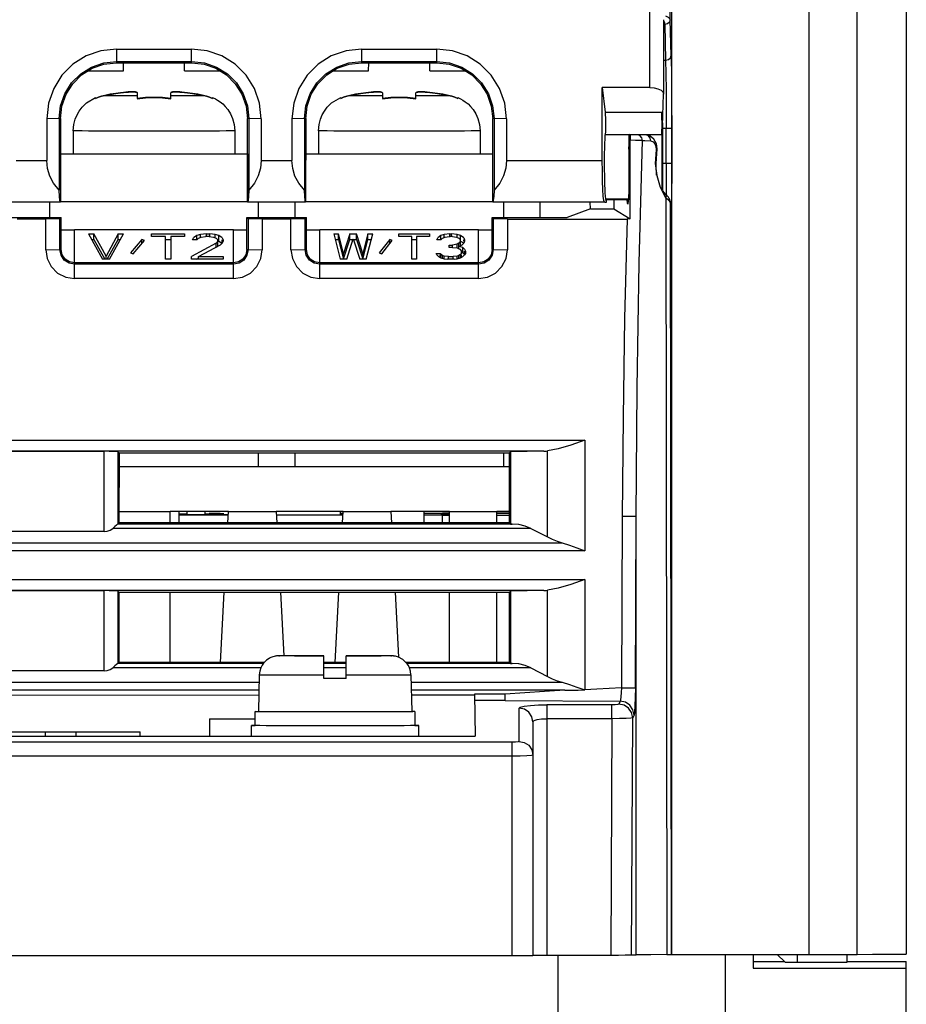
# Model space of a CAD drawing. Extents: x 0 to 420, y 0 to 297.
# Tile 4 of 30: x 210 to 226, y 34 to 52. Entities that reach past the tile are written whole.
import ezdxf

# ---------------------------------------------------------------- set-up
doc = ezdxf.new("R2010")
doc.units = 0
doc.header["$LTSCALE"] = 23.1
doc.layers.get('0').update_dxf_attribs({"linetype": 'CONTINUOUS'})

msp = doc.modelspace()

# ---------------------------------------------------------------- linework, layer by layer
at = {"color": 7, "linetype": 'CONTINUOUS'}
for p, q in [((225.332, 35.038), (225.332, 59.288)), ((226.216, 59.29), (226.216, 35.04)), ((222.01, 35.033), (222.01, 55.878)), ((224.466, 55.883), (224.466, 35.038)), ((221.979, 51.799), (221.974, 55.596)), ((221.611, 50.588), (221.611, 51.978)), ((221.857, 51.775), (221.875, 51.748)), ((221.861, 51.804), (221.861, 50.472)), ((221.995, 51.16), (221.979, 51.799)), ((221.875, 51.748), (221.881, 51.717)), ((221.881, 51.717), (221.897, 51.078)), ((212.041, 51.278), (213.391, 51.278)), ((212.041, 51.278), (212.041, 51.032)), ((213.391, 51.032), (213.391, 51.278)), ((216.441, 51.278), (217.791, 51.278)), ((216.441, 51.278), (216.441, 51.032)), ((217.791, 51.032), (217.791, 51.278)), ((212.041, 51.056), (213.391, 51.056)), ((216.441, 51.056), (217.791, 51.056)), ((221.861, 51.078), (221.897, 51.078)), ((211.536, 50.889), (212.167, 50.889)), ((212.041, 51.032), (213.391, 51.032)), ((212.167, 50.889), (212.169, 51.032)), ((213.266, 50.889), (213.264, 51.032)), ((213.266, 50.889), (213.897, 50.889)), ((215.936, 50.889), (216.567, 50.889)), ((216.441, 51.032), (217.791, 51.032)), ((216.567, 50.889), (216.569, 51.032)), ((217.666, 50.889), (217.664, 51.032)), ((217.666, 50.889), (218.297, 50.889)), ((221.611, 50.588), (220.76, 50.588)), ((220.76, 49.28), (220.76, 50.588)), ((220.76, 50.588), (220.81, 50.146)), ((211.504, 50.311), (211.666, 50.409)), ((211.719, 50.413), (211.666, 50.39)), ((211.666, 50.409), (211.666, 50.389)), ((212.116, 50.492), (212.116, 50.493)), ((212.416, 50.491), (212.416, 50.388)), ((213.016, 50.387), (213.016, 50.491)), ((213.766, 50.389), (213.766, 50.409)), ((215.904, 50.311), (216.066, 50.409)), ((216.119, 50.413), (216.066, 50.39)), ((216.066, 50.409), (216.066, 50.389)), ((216.516, 50.492), (216.516, 50.493)), ((216.816, 50.491), (216.816, 50.388)), ((217.416, 50.387), (217.416, 50.491)), ((218.166, 50.389), (218.166, 50.409)), ((221.839, 49.892), (221.861, 50.47)), ((221.86, 50.472), (221.861, 50.47)), ((211.014, 50.029), (210.791, 50.028)), ((210.791, 50.028), (210.791, 49.28)), ((211.039, 50.03), (211.014, 50.029)), ((211.014, 50.029), (211.014, 48.747)), ((211.039, 50.03), (211.037, 48.531)), ((214.419, 50.029), (214.394, 50.03)), ((214.395, 48.531), (214.394, 50.03)), ((214.641, 50.028), (214.419, 50.029)), ((214.419, 50.029), (214.419, 48.747)), ((214.641, 50.028), (214.641, 49.28)), ((215.414, 50.029), (215.191, 50.028)), ((215.191, 50.028), (215.191, 49.28)), ((215.439, 50.03), (215.414, 50.029)), ((215.414, 50.029), (215.414, 48.747)), ((215.439, 50.03), (215.437, 48.531)), ((218.819, 50.029), (218.794, 50.03)), ((218.795, 48.531), (218.794, 50.03)), ((219.041, 50.028), (218.819, 50.029)), ((218.819, 50.029), (218.819, 48.747)), ((219.041, 50.028), (219.041, 49.28)), ((220.81, 50.146), (221.829, 50.146)), ((221.829, 50.146), (221.839, 49.892)), ((211.266, 49.809), (211.266, 49.393)), ((214.166, 49.809), (214.166, 49.393)), ((215.666, 49.809), (215.666, 49.393)), ((218.566, 49.809), (218.566, 49.393)), ((221.832, 49.88), (221.832, 49.96)), ((221.839, 49.892), (221.839, 48.743)), ((221.958, 49.852), (221.839, 49.852)), ((221.909, 49.233), (221.909, 49.852)), ((222.007, 49.852), (222.007, 49.233)), ((221.248, 49.738), (220.814, 49.738)), ((221.547, 49.737), (221.248, 49.742)), ((221.248, 49.742), (221.26, 49.741)), ((221.548, 49.737), (221.359, 49.739)), ((221.83, 49.738), (221.456, 49.738)), ((221.621, 49.717), (221.548, 49.737)), ((221.687, 49.66), (221.621, 49.717)), ((221.239, 49.48), (221.239, 49.23)), ((221.727, 49.474), (221.716, 49.307)), ((221.739, 49.401), (221.744, 49.474)), ((221.744, 49.474), (221.745, 49.489)), ((210.241, 49.28), (210.791, 49.28)), ((211.041, 49.396), (211.266, 49.396)), ((211.041, 48.54), (211.041, 49.396)), ((214.391, 49.39), (211.041, 49.39)), ((214.166, 49.396), (214.391, 49.396)), ((214.391, 49.396), (214.391, 48.54)), ((214.641, 49.28), (215.191, 49.28)), ((215.441, 49.396), (215.666, 49.396)), ((215.441, 48.54), (215.441, 49.396)), ((218.791, 49.39), (215.441, 49.39)), ((218.566, 49.396), (218.791, 49.396)), ((218.791, 49.396), (218.791, 48.54)), ((219.041, 49.28), (220.76, 49.28)), ((221.716, 49.307), (221.711, 49.224)), ((221.727, 49.223), (221.739, 49.401)), ((221.711, 49.224), (221.727, 49.223)), ((221.711, 49.224), (221.742, 49.01)), ((221.839, 49.233), (221.957, 49.233)), ((221.742, 49.01), (221.802, 48.801)), ((221.802, 48.801), (221.901, 48.6)), ((221.907, 48.781), (221.904, 48.668)), ((220.829, 48.558), (220.824, 48.592)), ((221.227, 48.586), (220.839, 48.586)), ((220.839, 48.531), (220.839, 48.586)), ((220.839, 48.581), (221.227, 48.581)), ((220.966, 48.581), (220.966, 48.412)), ((221.895, 48.677), (221.844, 48.734)), ((221.911, 48.662), (221.895, 48.677)), ((221.9, 48.671), (221.895, 48.677)), ((221.901, 48.6), (221.919, 35.033)), ((222.005, 48.745), (222.001, 48.558)), ((210.352, 48.531), (209.995, 48.531)), ((211.036, 48.532), (209.996, 48.532)), ((210.352, 48.531), (210.352, 48.53)), ((210.671, 48.53), (210.352, 48.53)), ((211.037, 48.531), (210.671, 48.531)), ((210.671, 48.531), (210.671, 48.53)), ((210.841, 48.531), (210.841, 48.258)), ((211.037, 48.531), (211.036, 48.532)), ((214.395, 48.539), (211.037, 48.539)), ((214.395, 48.531), (214.396, 48.532)), ((214.752, 48.531), (214.395, 48.531)), ((215.436, 48.532), (214.396, 48.532)), ((214.591, 48.258), (214.591, 48.531)), ((214.752, 48.531), (214.752, 48.53)), ((215.071, 48.53), (214.752, 48.53)), ((215.437, 48.531), (215.071, 48.531)), ((215.071, 48.531), (215.071, 48.53)), ((215.241, 48.531), (215.241, 48.258)), ((215.437, 48.531), (215.436, 48.532)), ((218.795, 48.539), (215.437, 48.539)), ((218.795, 48.531), (218.796, 48.532)), ((220.08, 48.531), (218.795, 48.531)), ((220.799, 48.532), (218.796, 48.532)), ((218.991, 48.258), (218.991, 48.531)), ((219.641, 48.531), (219.641, 48.258)), ((220.08, 48.531), (220.08, 48.53)), ((220.805, 48.53), (220.08, 48.53)), ((220.547, 48.412), (220.133, 48.258)), ((220.547, 48.412), (220.545, 48.53)), ((220.547, 48.412), (220.966, 48.412)), ((220.805, 48.53), (220.799, 48.532)), ((220.805, 48.53), (220.839, 48.531)), ((220.839, 48.531), (220.839, 48.531)), ((220.966, 48.412), (221.263, 48.229)), ((221.985, 48.488), (221.984, 48.519)), ((221.985, 48.515), (221.985, 48.518)), ((221.989, 48.412), (221.985, 48.515)), ((222.005, 35.033), (221.985, 48.515)), ((221.989, 48.409), (221.989, 48.414)), ((221.993, 48.384), (221.989, 48.412)), ((221.99, 48.404), (221.989, 48.409)), ((209.983, 48.258), (211.05, 48.258)), ((210.774, 48.228), (210.259, 48.228)), ((211.028, 48.233), (210.774, 48.228)), ((210.774, 47.678), (210.774, 48.228)), ((211.05, 48.258), (211.028, 48.233)), ((211.028, 47.679), (211.028, 48.233)), ((211.05, 47.681), (211.05, 48.258)), ((214.383, 48.258), (215.45, 48.258)), ((214.383, 48.258), (214.404, 48.233)), ((214.383, 47.681), (214.383, 48.258)), ((214.659, 48.228), (214.404, 48.233)), ((214.404, 48.233), (214.404, 47.679)), ((215.174, 48.228), (214.659, 48.228)), ((214.659, 48.228), (214.659, 47.678)), ((215.428, 48.233), (215.174, 48.228)), ((215.174, 47.678), (215.174, 48.228)), ((215.45, 48.258), (215.428, 48.233)), ((215.428, 47.679), (215.428, 48.233)), ((215.45, 47.681), (215.45, 48.258)), ((218.783, 48.258), (220.133, 48.258)), ((218.783, 48.258), (218.804, 48.233)), ((218.783, 47.681), (218.783, 48.258)), ((219.059, 48.228), (218.804, 48.233)), ((218.804, 48.233), (218.804, 47.679)), ((219.059, 48.228), (221.204, 48.228)), ((219.059, 48.228), (219.059, 47.678)), ((221.263, 48.229), (221.204, 48.228)), ((211.05, 48.036), (211.291, 48.036)), ((214.141, 48.036), (211.291, 48.036)), ((211.291, 47.161), (211.291, 48.036)), ((211.541, 47.96), (211.635, 47.96)), ((211.541, 47.96), (211.792, 47.506)), ((211.855, 47.564), (211.635, 47.96)), ((211.635, 47.863), (211.635, 47.96)), ((212.074, 47.96), (211.855, 47.564)), ((211.918, 47.506), (212.168, 47.96)), ((212.074, 47.96), (212.168, 47.96)), ((212.074, 47.863), (212.074, 47.96)), ((212.67, 47.96), (213.266, 47.96)), ((212.67, 47.912), (212.67, 47.96)), ((212.921, 47.912), (212.67, 47.912)), ((212.921, 47.506), (212.921, 47.912)), ((213.266, 47.912), (213.015, 47.912)), ((213.015, 47.912), (213.015, 47.506)), ((213.266, 47.96), (213.266, 47.912)), ((213.407, 47.854), (213.423, 47.892)), ((213.485, 47.931), (213.423, 47.892)), ((213.548, 47.95), (213.485, 47.931)), ((213.485, 47.854), (213.485, 47.931)), ((213.485, 47.854), (213.517, 47.883)), ((213.517, 47.883), (213.564, 47.902)), ((213.658, 47.96), (213.548, 47.95)), ((213.548, 47.902), (213.548, 47.95)), ((213.564, 47.902), (213.642, 47.912)), ((213.705, 47.912), (213.642, 47.912)), ((213.658, 47.96), (213.72, 47.96)), ((213.658, 47.912), (213.658, 47.96)), ((213.705, 47.912), (213.783, 47.902)), ((213.815, 47.95), (213.72, 47.96)), ((213.72, 47.912), (213.72, 47.96)), ((213.783, 47.902), (213.83, 47.883)), ((213.877, 47.931), (213.815, 47.95)), ((213.815, 47.883), (213.815, 47.95)), ((213.83, 47.883), (213.862, 47.854)), ((213.94, 47.892), (213.877, 47.931)), ((213.877, 47.834), (213.877, 47.931)), ((213.94, 47.892), (213.956, 47.854)), ((214.141, 48.036), (214.383, 48.036)), ((214.141, 47.161), (214.141, 48.036)), ((215.45, 48.036), (215.691, 48.036)), ((218.541, 48.036), (215.691, 48.036)), ((215.691, 47.161), (215.691, 48.036)), ((215.941, 47.96), (216.029, 47.96)), ((215.941, 47.96), (216.058, 47.506)), ((216.029, 47.863), (216.029, 47.96)), ((216.116, 47.612), (216.029, 47.96)), ((216.233, 47.96), (216.116, 47.612)), ((216.175, 47.506), (216.291, 47.873)), ((216.233, 47.96), (216.35, 47.96)), ((216.233, 47.863), (216.233, 47.96)), ((216.291, 47.873), (216.408, 47.506)), ((216.466, 47.612), (216.35, 47.96)), ((216.35, 47.863), (216.35, 47.96)), ((216.554, 47.96), (216.466, 47.612)), ((216.525, 47.506), (216.641, 47.96)), ((216.554, 47.96), (216.641, 47.96)), ((216.554, 47.863), (216.554, 47.96)), ((217.108, 47.96), (217.662, 47.96)), ((217.108, 47.912), (217.108, 47.96)), ((217.341, 47.912), (217.108, 47.912)), ((217.341, 47.506), (217.341, 47.912)), ((217.662, 47.912), (217.429, 47.912)), ((217.429, 47.912), (217.429, 47.506)), ((217.662, 47.96), (217.662, 47.912)), ((217.793, 47.854), (217.808, 47.892)), ((217.866, 47.931), (217.808, 47.892)), ((217.925, 47.95), (217.866, 47.931)), ((217.866, 47.854), (217.866, 47.931)), ((217.866, 47.854), (217.895, 47.883)), ((217.895, 47.883), (217.939, 47.902)), ((218.027, 47.96), (217.925, 47.95)), ((217.925, 47.902), (217.925, 47.95)), ((217.939, 47.902), (218.012, 47.912)), ((218.07, 47.912), (218.012, 47.912)), ((218.027, 47.96), (218.056, 47.96)), ((218.027, 47.902), (218.027, 47.96)), ((218.158, 47.95), (218.056, 47.96)), ((218.056, 47.912), (218.056, 47.96)), ((218.07, 47.912), (218.143, 47.902)), ((218.143, 47.902), (218.187, 47.883)), ((218.216, 47.931), (218.158, 47.95)), ((218.158, 47.896), (218.158, 47.95)), ((218.187, 47.883), (218.216, 47.854)), ((218.275, 47.892), (218.216, 47.931)), ((218.216, 47.752), (218.216, 47.931)), ((218.275, 47.892), (218.289, 47.854)), ((218.541, 48.036), (218.783, 48.036)), ((218.541, 47.161), (218.541, 48.036)), ((211.595, 47.863), (211.635, 47.863)), ((211.635, 47.863), (211.834, 47.506)), ((211.876, 47.506), (212.074, 47.863)), ((212.074, 47.863), (212.115, 47.863)), ((212.498, 47.863), (212.294, 47.622)), ((212.341, 47.602), (212.545, 47.844)), ((212.545, 47.844), (212.498, 47.863)), ((212.498, 47.788), (212.498, 47.844)), ((212.921, 47.863), (213.015, 47.863)), ((213.83, 47.796), (213.391, 47.554)), ((213.485, 47.854), (213.407, 47.854)), ((213.517, 47.554), (213.909, 47.767)), ((213.862, 47.834), (213.83, 47.796)), ((213.83, 47.724), (213.83, 47.796)), ((213.862, 47.738), (213.862, 47.854)), ((213.877, 47.834), (213.93, 47.802)), ((213.909, 47.767), (213.94, 47.796)), ((213.94, 47.796), (213.94, 47.854)), ((213.956, 47.834), (213.94, 47.796)), ((213.956, 47.854), (213.956, 47.834)), ((215.966, 47.863), (216.029, 47.863)), ((216.029, 47.863), (216.116, 47.515)), ((216.116, 47.515), (216.233, 47.863)), ((216.233, 47.863), (216.35, 47.863)), ((216.35, 47.863), (216.466, 47.515)), ((216.466, 47.515), (216.554, 47.863)), ((216.554, 47.863), (216.617, 47.863)), ((216.948, 47.863), (216.758, 47.622)), ((216.802, 47.602), (216.991, 47.844)), ((216.991, 47.844), (216.948, 47.863)), ((216.948, 47.788), (216.948, 47.844)), ((217.341, 47.863), (217.429, 47.863)), ((217.866, 47.854), (217.793, 47.854)), ((218.012, 47.757), (218.07, 47.757)), ((218.012, 47.718), (218.012, 47.757)), ((218.07, 47.718), (218.012, 47.718)), ((218.158, 47.776), (218.07, 47.757)), ((218.07, 47.718), (218.07, 47.757)), ((218.07, 47.718), (218.158, 47.709)), ((218.187, 47.796), (218.158, 47.776)), ((218.158, 47.718), (218.158, 47.776)), ((218.158, 47.709), (218.202, 47.689)), ((218.216, 47.834), (218.187, 47.796)), ((218.187, 47.689), (218.187, 47.796)), ((218.187, 47.738), (218.245, 47.767)), ((218.26, 47.718), (218.187, 47.738)), ((218.202, 47.689), (218.231, 47.651)), ((218.216, 47.834), (218.268, 47.8)), ((218.245, 47.767), (218.275, 47.796)), ((218.289, 47.689), (218.26, 47.718)), ((218.26, 47.622), (218.26, 47.718)), ((218.275, 47.834), (218.275, 47.854)), ((218.289, 47.834), (218.275, 47.796)), ((218.289, 47.854), (218.289, 47.834)), ((218.289, 47.689), (218.304, 47.651)), ((210.774, 47.678), (211.028, 47.679)), ((211.028, 47.679), (211.05, 47.681)), ((211.855, 47.506), (211.855, 47.564)), ((212.294, 47.622), (212.341, 47.602)), ((213.391, 47.506), (213.391, 47.554)), ((213.479, 47.506), (213.517, 47.526)), ((213.517, 47.554), (213.956, 47.554)), ((213.517, 47.506), (213.517, 47.554)), ((213.956, 47.554), (213.956, 47.506)), ((214.383, 47.681), (214.404, 47.679)), ((214.404, 47.679), (214.659, 47.678)), ((215.174, 47.678), (215.428, 47.679)), ((215.428, 47.679), (215.45, 47.681)), ((216.116, 47.515), (216.116, 47.612)), ((216.466, 47.515), (216.466, 47.612)), ((216.758, 47.622), (216.802, 47.602)), ((217.779, 47.612), (217.852, 47.612)), ((217.793, 47.583), (217.779, 47.612)), ((217.793, 47.583), (217.823, 47.554)), ((217.823, 47.554), (217.866, 47.535)), ((217.852, 47.612), (217.866, 47.593)), ((217.852, 47.535), (217.852, 47.583)), ((217.895, 47.573), (217.866, 47.593)), ((217.866, 47.535), (217.866, 47.593)), ((217.866, 47.535), (217.925, 47.515)), ((217.925, 47.564), (217.895, 47.573)), ((217.895, 47.535), (217.895, 47.573)), ((217.998, 47.554), (217.925, 47.564)), ((217.925, 47.515), (217.925, 47.564)), ((217.925, 47.515), (217.983, 47.506)), ((217.998, 47.554), (218.085, 47.554)), ((217.998, 47.515), (217.998, 47.554)), ((218.158, 47.564), (218.085, 47.554)), ((218.085, 47.506), (218.085, 47.554)), ((218.1, 47.506), (218.158, 47.515)), ((218.187, 47.573), (218.158, 47.564)), ((218.158, 47.506), (218.158, 47.564)), ((218.158, 47.515), (218.216, 47.535)), ((218.216, 47.593), (218.187, 47.573)), ((218.187, 47.535), (218.187, 47.573)), ((218.216, 47.593), (218.231, 47.612)), ((218.216, 47.535), (218.216, 47.593)), ((218.216, 47.535), (218.26, 47.554)), ((218.231, 47.612), (218.231, 47.651)), ((218.231, 47.535), (218.231, 47.583)), ((218.241, 47.627), (218.26, 47.622)), ((218.26, 47.622), (218.289, 47.593)), ((218.26, 47.554), (218.289, 47.583)), ((218.289, 47.593), (218.289, 47.651)), ((218.304, 47.612), (218.289, 47.583)), ((218.304, 47.651), (218.304, 47.612)), ((218.783, 47.681), (218.804, 47.679)), ((218.804, 47.679), (219.059, 47.678)), ((214.141, 47.441), (211.291, 47.441)), ((214.141, 47.416), (211.291, 47.416)), ((211.918, 47.506), (211.792, 47.506)), ((213.015, 47.506), (212.921, 47.506)), ((213.956, 47.506), (213.391, 47.506)), ((218.541, 47.441), (215.691, 47.441)), ((218.541, 47.416), (215.691, 47.416)), ((216.175, 47.506), (216.058, 47.506)), ((216.525, 47.506), (216.408, 47.506)), ((217.429, 47.506), (217.341, 47.506)), ((218.1, 47.506), (217.983, 47.506)), ((214.141, 47.161), (211.291, 47.161)), ((218.541, 47.161), (215.691, 47.161)), ((191.737, 44.263), (220.445, 44.263)), ((220.445, 44.263), (220.445, 42.279)), ((219.709, 44.064), (192.474, 44.064)), ((209.863, 44.062), (211.819, 44.062)), ((211.819, 42.621), (211.819, 44.062)), ((212.069, 44.052), (212.088, 44.033)), ((212.069, 44.052), (212.069, 42.757)), ((212.088, 44.033), (212.087, 42.776)), ((212.088, 44.033), (219.095, 44.033)), ((214.591, 43.782), (214.591, 44.033)), ((215.241, 44.033), (215.241, 43.782)), ((218.991, 43.782), (218.991, 44.033)), ((219.095, 44.033), (219.114, 44.052)), ((219.095, 42.776), (219.095, 44.033)), ((219.709, 44.064), (219.114, 44.052)), ((219.114, 44.052), (219.114, 42.757)), ((219.775, 42.525), (219.775, 44.068)), ((219.095, 43.782), (212.088, 43.782)), ((212.087, 42.981), (213.004, 42.981)), ((214.053, 42.982), (213.004, 42.982)), ((213.004, 42.776), (213.004, 42.981)), ((213.166, 42.776), (213.166, 42.982)), ((213.166, 42.939), (213.306, 42.939)), ((213.166, 42.926), (214.053, 42.926)), ((213.306, 42.982), (213.306, 42.928)), ((213.626, 42.982), (213.626, 42.928)), ((213.626, 42.94), (213.697, 42.94)), ((214.042, 42.776), (214.053, 42.981)), ((214.053, 42.981), (214.911, 42.981)), ((216.109, 42.982), (214.911, 42.982)), ((214.911, 42.981), (214.921, 42.776)), ((216.062, 42.92), (216.063, 42.982)), ((216.062, 42.95), (216.109, 42.95)), ((216.062, 42.926), (216.109, 42.926)), ((216.099, 42.776), (216.109, 42.981)), ((216.109, 42.981), (216.967, 42.981)), ((218.016, 42.982), (216.967, 42.982)), ((216.967, 42.981), (216.978, 42.776)), ((217.566, 42.776), (217.566, 42.982)), ((217.566, 42.95), (217.966, 42.95)), ((217.897, 42.945), (217.866, 42.945)), ((217.866, 42.945), (217.896, 42.945)), ((217.897, 42.936), (217.866, 42.935)), ((217.866, 42.935), (217.896, 42.935)), ((217.897, 42.926), (217.866, 42.926)), ((217.866, 42.926), (217.896, 42.925)), ((217.926, 42.953), (217.891, 42.954)), ((217.891, 42.945), (217.891, 42.954)), ((217.896, 42.945), (217.982, 42.945)), ((217.896, 42.935), (217.982, 42.935)), ((217.896, 42.925), (217.982, 42.925)), ((217.984, 42.946), (217.897, 42.945)), ((217.984, 42.936), (217.897, 42.936)), ((217.984, 42.926), (217.897, 42.926)), ((218.016, 42.953), (217.926, 42.953)), ((217.982, 42.945), (218.016, 42.944)), ((217.982, 42.935), (218.016, 42.935)), ((217.982, 42.925), (218.016, 42.925)), ((218.016, 42.981), (218.866, 42.981)), ((218.016, 42.776), (218.016, 42.981)), ((219.095, 42.982), (218.866, 42.982)), ((218.866, 42.776), (218.866, 42.981)), ((219.095, 42.952), (218.866, 42.952)), ((218.866, 42.95), (219.095, 42.95)), ((212.069, 42.758), (212.042, 42.736)), ((212.069, 42.756), (212.087, 42.776)), ((219.141, 42.756), (212.069, 42.756)), ((219.095, 42.776), (212.087, 42.776)), ((214.053, 42.914), (213.166, 42.914)), ((216.109, 42.914), (214.911, 42.914)), ((217.891, 42.914), (217.566, 42.914)), ((217.891, 42.776), (217.891, 42.911)), ((219.095, 42.909), (218.866, 42.909)), ((219.095, 42.776), (219.114, 42.757)), ((219.114, 42.757), (219.141, 42.756)), ((221.119, 42.892), (221.105, 39.817)), ((221.354, 39.816), (221.369, 42.891)), ((221.369, 35.03), (221.369, 42.891)), ((211.819, 42.621), (209.863, 42.621)), ((219.481, 42.679), (211.976, 42.679)), ((219.481, 42.679), (219.775, 42.525)), ((192.142, 42.418), (220.041, 42.418)), ((220.445, 42.279), (191.737, 42.279)), ((191.737, 41.763), (220.445, 41.763)), ((220.445, 41.763), (220.445, 39.782)), ((219.709, 41.564), (192.474, 41.564)), ((209.863, 41.562), (211.819, 41.562)), ((211.819, 40.121), (211.819, 41.562)), ((212.069, 41.552), (212.086, 41.535)), ((212.069, 41.552), (212.069, 40.257)), ((212.086, 41.535), (212.085, 40.274)), ((212.086, 41.535), (219.096, 41.535)), ((213.004, 40.274), (213.004, 41.535)), ((213.911, 40.274), (213.977, 41.535)), ((214.986, 41.535), (215.046, 40.393)), ((215.968, 40.274), (216.034, 41.535)), ((217.043, 41.535), (217.104, 40.368)), ((218.016, 40.274), (218.016, 41.535)), ((218.866, 40.274), (218.866, 41.535)), ((219.096, 41.535), (219.114, 41.552)), ((219.097, 40.274), (219.096, 41.535)), ((219.709, 41.564), (219.114, 41.552)), ((219.114, 41.552), (219.114, 40.257)), ((219.775, 40.025), (219.775, 41.568)), ((212.069, 40.256), (212.085, 40.274)), ((214.695, 40.274), (212.085, 40.274)), ((214.958, 40.392), (214.951, 40.392)), ((214.956, 40.392), (214.968, 40.392)), ((214.972, 40.392), (214.958, 40.392)), ((215.009, 40.393), (214.968, 40.392)), ((215.091, 40.393), (215.003, 40.393)), ((215.164, 40.393), (215.06, 40.393)), ((215.271, 40.393), (215.138, 40.393)), ((215.239, 40.393), (215.59, 40.394)), ((215.766, 40.392), (215.341, 40.392)), ((215.341, 40.392), (215.766, 40.392)), ((215.341, 40.392), (215.341, 40.392)), ((215.537, 40.394), (215.766, 40.394)), ((215.766, 40.394), (215.665, 40.394)), ((215.766, 39.989), (215.766, 40.392)), ((216.166, 40.274), (215.766, 40.274)), ((216.405, 40.394), (216.166, 40.394)), ((216.166, 39.989), (216.166, 40.394)), ((216.591, 40.392), (216.166, 40.392)), ((216.166, 40.392), (216.591, 40.392)), ((216.346, 40.394), (216.573, 40.394)), ((216.513, 40.394), (216.694, 40.393)), ((216.591, 40.392), (216.591, 40.392)), ((216.674, 40.393), (216.795, 40.393)), ((216.918, 40.393), (216.782, 40.393)), ((216.96, 40.392), (216.873, 40.393)), ((216.971, 40.392), (216.93, 40.393)), ((216.965, 40.392), (216.976, 40.392)), ((219.097, 40.274), (217.237, 40.274)), ((219.097, 40.274), (219.114, 40.257)), ((211.819, 40.121), (209.863, 40.121)), ((214.634, 40.179), (211.976, 40.179)), ((212.069, 40.258), (212.042, 40.236)), ((214.68, 40.256), (212.069, 40.256)), ((216.166, 40.256), (215.766, 40.256)), ((216.166, 40.179), (215.766, 40.179)), ((219.141, 40.256), (217.252, 40.256)), ((219.481, 40.179), (217.298, 40.179)), ((219.114, 40.257), (219.141, 40.256)), ((219.481, 40.179), (219.775, 40.025)), ((205.187, 39.918), (214.603, 39.918)), ((214.606, 40.05), (214.591, 39.392)), ((215.766, 39.995), (216.166, 39.995)), ((216.166, 39.989), (215.766, 39.989)), ((217.326, 40.05), (217.341, 39.392)), ((217.329, 39.918), (220.041, 39.918)), ((214.6, 39.777), (205.187, 39.777)), ((220.091, 39.776), (217.333, 39.776)), ((205.187, 39.687), (214.598, 39.693)), ((217.334, 39.695), (218.465, 39.696)), ((219.016, 39.705), (218.465, 39.705)), ((218.465, 39.704), (218.478, 38.951)), ((219.016, 39.592), (218.467, 39.592)), ((219.016, 39.592), (219.016, 39.705)), ((219.016, 39.592), (221.08, 39.58)), ((221.08, 39.58), (221.056, 39.528)), ((214.529, 39.142), (214.529, 39.392)), ((214.678, 39.391), (214.591, 39.391)), ((215.473, 39.389), (215.216, 39.389)), ((216.914, 39.39), (216.716, 39.389)), ((217.398, 39.392), (217.341, 39.392)), ((217.398, 39.392), (217.363, 39.391)), ((217.398, 39.392), (217.398, 39.142)), ((219.266, 38.859), (219.266, 39.455)), ((220.931, 39.514), (219.766, 39.514)), ((219.766, 39.514), (219.766, 35.026)), ((220.931, 39.265), (220.931, 39.514)), ((213.714, 39.265), (213.709, 38.951)), ((213.714, 39.265), (214.529, 39.265)), ((220.931, 39.265), (219.766, 39.265)), ((220.931, 39.265), (220.912, 35.026)), ((221.287, 35.027), (221.306, 39.279)), ((221.33, 39.331), (221.306, 39.279)), ((214.466, 38.951), (214.466, 39.142)), ((214.616, 39.141), (214.529, 39.141)), ((217.45, 39.141), (217.398, 39.141)), ((217.466, 39.142), (217.45, 39.141)), ((217.466, 38.951), (217.466, 39.142)), ((219.516, 39.207), (219.516, 35.016)), ((192.204, 38.951), (218.478, 38.951)), ((205.666, 39.028), (212.466, 39.028)), ((210.766, 38.951), (210.766, 39.028)), ((211.316, 39.028), (211.316, 38.951)), ((212.468, 38.951), (212.466, 39.028)), ((219.141, 38.843), (191.541, 38.843)), ((219.141, 35.015), (219.141, 38.843)), ((219.141, 38.595), (191.541, 38.595)), ((219.516, 38.611), (219.488, 38.605)), ((191.541, 35.015), (219.141, 35.015)), ((219.67, 35.026), (220.912, 35.026)), ((219.966, 33.778), (219.966, 35.026)), ((221.287, 35.027), (221.369, 35.03)), ((222.01, 35.033), (222.005, 35.033)), ((222.966, 35.037), (222.966, 33.79)), ((223.466, 35.038), (223.466, 34.79)), ((223.898, 35.038), (224.041, 34.895)), ((224.266, 34.891), (224.266, 35.038)), ((224.466, 35.038), (225.332, 35.038)), ((225.147, 35.038), (225.149, 34.891)), ((223.466, 34.909), (224.027, 34.909)), ((224.041, 34.895), (224.266, 34.895)), ((225.149, 34.891), (224.266, 34.891)), ((225.149, 34.909), (226.216, 34.909)), ((226.216, 27.44), (226.216, 34.909)), ((223.466, 34.79), (226.216, 34.79))]:
    msp.add_line(p, q, dxfattribs=at)
for points in [[(221.979, 51.799), (221.966, 51.759), (221.93, 51.728), (221.881, 51.717)], [(221.896, 51.872), (221.94, 51.849), (221.969, 51.825), (221.979, 51.799)], [(212.041, 51.278), (211.762, 51.247), (211.498, 51.154), (211.262, 51.005), (211.064, 50.808), (210.916, 50.572), (210.823, 50.308), (210.791, 50.028)], [(214.641, 50.028), (214.61, 50.308), (214.517, 50.572), (214.368, 50.808), (214.171, 51.005), (213.935, 51.154), (213.671, 51.247), (213.391, 51.278)], [(216.441, 51.278), (216.162, 51.247), (215.898, 51.154), (215.662, 51.005), (215.464, 50.808), (215.316, 50.572), (215.223, 50.308), (215.191, 50.028)], [(219.041, 50.028), (219.01, 50.308), (218.917, 50.572), (218.768, 50.808), (218.571, 51.005), (218.335, 51.154), (218.071, 51.247), (217.791, 51.278)], [(211.014, 50.029), (211.04, 50.257), (211.116, 50.475), (211.238, 50.669), (211.401, 50.832), (211.596, 50.954), (211.813, 51.03), (212.041, 51.056)], [(213.391, 51.056), (213.62, 51.03), (213.837, 50.954), (214.032, 50.832), (214.195, 50.669), (214.317, 50.475), (214.393, 50.257), (214.419, 50.029)], [(215.414, 50.029), (215.44, 50.257), (215.516, 50.475), (215.638, 50.669), (215.801, 50.832), (215.996, 50.954), (216.213, 51.03), (216.441, 51.056)], [(217.791, 51.056), (218.02, 51.03), (218.237, 50.954), (218.432, 50.832), (218.595, 50.669), (218.717, 50.475), (218.793, 50.257), (218.819, 50.029)], [(221.897, 51.078), (221.946, 51.09), (221.982, 51.12), (221.995, 51.16)], [(221.897, 51.078), (221.902, 50.838), (221.906, 50.542), (221.908, 50.207), (221.909, 49.852)], [(221.995, 51.16), (222.001, 50.765), (222.005, 50.331), (222.007, 49.852)], [(211.038, 50.026), (211.064, 50.254), (211.139, 50.466), (211.258, 50.655), (211.416, 50.813), (211.605, 50.932), (211.817, 51.007), (212.041, 51.032)], [(213.391, 51.032), (213.615, 51.007), (213.827, 50.932), (214.017, 50.813), (214.175, 50.655), (214.294, 50.466), (214.369, 50.254), (214.395, 50.026)], [(215.438, 50.026), (215.464, 50.254), (215.539, 50.466), (215.658, 50.655), (215.816, 50.813), (216.005, 50.932), (216.217, 51.007), (216.441, 51.032)], [(217.791, 51.032), (218.015, 51.007), (218.227, 50.932), (218.417, 50.813), (218.575, 50.655), (218.694, 50.466), (218.769, 50.254), (218.795, 50.026)], [(221.611, 50.588), (221.694, 50.582), (221.76, 50.565), (221.815, 50.539), (221.848, 50.508), (221.86, 50.472)], [(211.666, 50.389), (211.719, 50.412), (211.774, 50.43), (211.831, 50.444)], [(211.831, 50.445), (211.774, 50.431), (211.719, 50.413)], [(212.116, 50.493), (212.028, 50.48), (211.932, 50.465), (211.831, 50.445)], [(211.831, 50.444), (211.932, 50.463), (212.028, 50.479), (212.116, 50.492)], [(211.831, 50.444), (211.887, 50.444), (211.962, 50.444), (212.055, 50.443), (212.164, 50.443), (212.285, 50.443), (212.416, 50.443)], [(212.4, 50.505), (212.382, 50.508), (212.358, 50.51), (212.326, 50.51), (212.29, 50.509), (212.252, 50.507), (212.211, 50.504), (212.166, 50.499), (212.116, 50.493)], [(212.116, 50.492), (212.169, 50.498), (212.215, 50.503), (212.256, 50.506), (212.295, 50.508), (212.331, 50.509), (212.361, 50.508), (212.385, 50.505), (212.402, 50.502), (212.413, 50.497), (212.416, 50.491)], [(212.416, 50.494), (212.412, 50.5), (212.4, 50.505)], [(213.016, 50.392), (212.867, 50.406), (212.716, 50.411), (212.566, 50.406), (212.416, 50.392)], [(212.416, 50.387), (212.566, 50.402), (212.716, 50.407), (212.867, 50.402), (213.016, 50.387)], [(213.016, 50.491), (213.021, 50.498), (213.032, 50.503), (213.05, 50.506), (213.075, 50.508), (213.106, 50.509), (213.143, 50.508), (213.181, 50.506), (213.221, 50.503), (213.266, 50.498), (213.316, 50.492)], [(213.031, 50.504), (213.02, 50.5), (213.016, 50.494)], [(213.016, 50.443), (213.148, 50.443), (213.269, 50.443), (213.378, 50.443), (213.471, 50.444), (213.546, 50.444), (213.602, 50.444)], [(213.316, 50.493), (213.264, 50.5), (213.217, 50.504), (213.177, 50.507), (213.138, 50.509), (213.102, 50.51), (213.071, 50.509), (213.048, 50.507), (213.031, 50.504)], [(213.602, 50.445), (213.5, 50.465), (213.405, 50.48), (213.316, 50.493)], [(213.316, 50.492), (213.405, 50.479), (213.5, 50.463), (213.602, 50.444)], [(213.766, 50.39), (213.714, 50.413), (213.659, 50.431), (213.602, 50.445)], [(213.602, 50.444), (213.659, 50.43), (213.714, 50.412), (213.766, 50.389)], [(213.766, 50.409), (213.778, 50.404), (213.819, 50.384), (213.858, 50.362), (213.902, 50.332), (213.951, 50.292), (213.994, 50.249), (214.043, 50.19), (214.089, 50.117), (214.126, 50.034), (214.156, 49.925), (214.166, 49.809)], [(216.066, 50.389), (216.119, 50.412), (216.174, 50.43), (216.231, 50.444)], [(216.231, 50.445), (216.174, 50.431), (216.119, 50.413)], [(216.516, 50.493), (216.428, 50.48), (216.332, 50.465), (216.231, 50.445)], [(216.231, 50.444), (216.332, 50.463), (216.428, 50.479), (216.516, 50.492)], [(216.231, 50.444), (216.287, 50.444), (216.362, 50.444), (216.455, 50.443), (216.564, 50.443), (216.685, 50.443), (216.816, 50.443)], [(216.8, 50.505), (216.782, 50.508), (216.758, 50.51), (216.726, 50.51), (216.69, 50.509), (216.652, 50.507), (216.611, 50.504), (216.566, 50.499), (216.516, 50.493)], [(216.516, 50.492), (216.569, 50.498), (216.615, 50.503), (216.656, 50.506), (216.695, 50.508), (216.731, 50.509), (216.761, 50.508), (216.785, 50.505), (216.802, 50.502), (216.813, 50.497), (216.816, 50.491)], [(216.816, 50.494), (216.812, 50.5), (216.8, 50.505)], [(217.416, 50.392), (217.267, 50.406), (217.116, 50.411), (216.966, 50.406), (216.816, 50.392)], [(216.816, 50.387), (216.966, 50.402), (217.116, 50.407), (217.267, 50.402), (217.416, 50.387)], [(217.416, 50.491), (217.421, 50.498), (217.432, 50.503), (217.45, 50.506), (217.475, 50.508), (217.506, 50.509), (217.543, 50.508), (217.581, 50.506), (217.621, 50.503), (217.666, 50.498), (217.716, 50.492)], [(217.431, 50.504), (217.42, 50.5), (217.416, 50.494)], [(217.416, 50.443), (217.548, 50.443), (217.669, 50.443), (217.778, 50.443), (217.871, 50.444), (217.946, 50.444), (218.002, 50.444)], [(217.716, 50.493), (217.664, 50.5), (217.617, 50.504), (217.577, 50.507), (217.538, 50.509), (217.502, 50.51), (217.471, 50.509), (217.448, 50.507), (217.431, 50.504)], [(218.002, 50.445), (217.9, 50.465), (217.805, 50.48), (217.716, 50.493)], [(217.716, 50.492), (217.805, 50.479), (217.9, 50.463), (218.002, 50.444)], [(218.166, 50.39), (218.114, 50.413), (218.059, 50.431), (218.002, 50.445)], [(218.002, 50.444), (218.059, 50.43), (218.114, 50.412), (218.166, 50.389)], [(218.166, 50.409), (218.178, 50.404), (218.219, 50.384), (218.258, 50.362), (218.302, 50.332), (218.351, 50.292), (218.394, 50.249), (218.443, 50.19), (218.489, 50.117), (218.526, 50.034), (218.556, 49.925), (218.566, 49.809)], [(211.266, 49.809), (211.277, 49.925), (211.302, 50.022), (211.335, 50.1), (211.373, 50.165), (211.424, 50.233), (211.468, 50.279), (211.504, 50.311)], [(215.666, 49.809), (215.677, 49.925), (215.702, 50.022), (215.735, 50.1), (215.773, 50.165), (215.824, 50.233), (215.868, 50.279), (215.904, 50.311)], [(220.81, 50.146), (220.814, 50.101), (220.816, 50.036), (220.818, 49.96), (220.818, 49.88), (220.816, 49.803), (220.814, 49.738)], [(221.832, 49.96), (221.831, 50.036), (221.83, 50.101), (221.829, 50.146)], [(214.166, 49.809), (214.148, 49.808), (214.095, 49.808), (214.008, 49.808), (213.889, 49.807), (213.742, 49.807), (213.569, 49.807), (213.375, 49.806), (213.164, 49.806), (212.943, 49.806), (212.716, 49.806), (212.489, 49.806), (212.268, 49.806), (212.058, 49.806), (211.864, 49.807), (211.691, 49.807), (211.543, 49.807), (211.424, 49.808), (211.337, 49.808), (211.284, 49.808), (211.266, 49.809)], [(218.566, 49.809), (218.548, 49.808), (218.495, 49.808), (218.408, 49.808), (218.289, 49.807), (218.142, 49.807), (217.969, 49.807), (217.775, 49.806), (217.564, 49.806), (217.343, 49.806), (217.116, 49.806), (216.889, 49.806), (216.668, 49.806), (216.458, 49.806), (216.264, 49.807), (216.091, 49.807), (215.943, 49.807), (215.824, 49.808), (215.737, 49.808), (215.684, 49.808), (215.666, 49.809)], [(221.83, 49.738), (221.831, 49.803), (221.832, 49.88)], [(222.007, 49.852), (221.994, 49.852), (221.958, 49.852)], [(220.824, 48.592), (220.819, 48.638), (220.815, 48.696), (220.811, 48.764), (220.808, 48.841), (220.806, 48.926), (220.804, 49.017), (220.803, 49.112), (220.802, 49.21), (220.802, 49.308), (220.803, 49.404), (220.805, 49.497), (220.807, 49.585), (220.81, 49.666), (220.814, 49.738)], [(221.239, 49.48), (221.24, 49.578), (221.242, 49.662), (221.244, 49.721), (221.248, 49.742)], [(221.359, 49.739), (221.314, 49.74), (221.26, 49.741)], [(221.26, 49.741), (221.262, 49.727), (221.263, 49.691), (221.263, 49.641)], [(221.48, 49.636), (221.43, 49.637), (221.354, 49.638), (221.263, 49.641)], [(221.263, 48.229), (221.263, 48.702), (221.263, 49.172), (221.263, 49.641)], [(221.369, 42.891), (221.387, 45.194), (221.424, 47.442), (221.48, 49.636)], [(221.48, 49.636), (221.469, 49.686), (221.435, 49.725), (221.389, 49.739)], [(221.48, 49.636), (221.523, 49.634), (221.629, 49.632)], [(221.629, 49.632), (221.619, 49.68), (221.589, 49.721), (221.547, 49.737)], [(221.629, 49.632), (221.671, 49.614), (221.703, 49.577), (221.723, 49.528), (221.727, 49.474)], [(221.745, 49.489), (221.731, 49.579), (221.687, 49.66)], [(221.83, 49.738), (221.828, 49.604), (221.827, 49.448), (221.827, 49.277), (221.827, 49.104), (221.828, 48.939), (221.829, 48.792), (221.83, 48.76)], [(221.744, 49.474), (221.743, 49.473), (221.727, 49.474)], [(211.014, 48.747), (210.914, 48.869), (210.846, 49), (210.805, 49.137), (210.791, 49.28)], [(214.641, 49.28), (214.628, 49.138), (214.587, 49.001), (214.519, 48.869), (214.419, 48.747)], [(215.414, 48.747), (215.314, 48.869), (215.246, 49), (215.205, 49.137), (215.191, 49.28)], [(219.041, 49.28), (219.028, 49.138), (218.987, 49.001), (218.919, 48.869), (218.819, 48.747)], [(220.799, 48.532), (220.789, 48.56), (220.779, 48.636), (220.771, 48.755), (220.765, 48.909), (220.762, 49.088), (220.76, 49.28)], [(221.239, 49.23), (221.238, 48.981), (221.234, 48.758), (221.228, 48.592), (221.22, 48.507), (221.216, 48.496)], [(221.736, 49.012), (221.725, 49.182), (221.727, 49.223)], [(221.909, 49.233), (221.909, 49.001), (221.907, 48.781)], [(221.957, 49.233), (221.993, 49.233), (222.007, 49.233)], [(222.007, 49.233), (222.007, 48.978), (222.005, 48.745)], [(211.036, 48.532), (211.028, 48.559), (211.021, 48.632), (211.014, 48.747)], [(214.419, 48.747), (214.412, 48.632), (214.404, 48.559), (214.396, 48.532)], [(215.436, 48.532), (215.428, 48.559), (215.421, 48.632), (215.414, 48.747)], [(218.819, 48.747), (218.812, 48.632), (218.804, 48.559), (218.796, 48.532)], [(221.216, 48.496), (221.212, 48.507), (221.206, 48.581)], [(221.901, 48.6), (221.911, 48.64), (221.9, 48.671)], [(221.985, 48.515), (221.974, 48.543), (221.945, 48.571), (221.901, 48.6)], [(221.984, 48.519), (221.983, 48.537), (221.979, 48.557), (221.971, 48.577), (221.96, 48.598), (221.947, 48.619), (221.93, 48.64), (221.911, 48.662)], [(220.839, 48.531), (220.834, 48.538), (220.829, 48.558)], [(221.989, 48.414), (221.988, 48.427), (221.987, 48.444), (221.986, 48.465), (221.985, 48.488)], [(222.001, 48.558), (221.998, 48.434), (221.993, 48.384)], [(221.204, 48.228), (221.162, 46.45), (221.133, 44.671), (221.119, 42.892)], [(210.774, 47.678), (210.799, 47.518), (210.873, 47.374), (210.987, 47.26), (211.131, 47.186), (211.291, 47.161)], [(211.291, 47.416), (211.191, 47.436), (211.105, 47.493), (211.048, 47.578), (211.028, 47.679)], [(211.291, 47.44), (211.198, 47.459), (211.121, 47.511), (211.069, 47.588), (211.05, 47.681)], [(214.383, 47.681), (214.364, 47.588), (214.312, 47.511), (214.234, 47.459), (214.141, 47.44)], [(214.404, 47.679), (214.384, 47.578), (214.327, 47.493), (214.242, 47.436), (214.141, 47.416)], [(214.141, 47.161), (214.302, 47.186), (214.446, 47.26), (214.56, 47.374), (214.633, 47.518), (214.659, 47.678)], [(215.174, 47.678), (215.199, 47.518), (215.273, 47.374), (215.387, 47.26), (215.531, 47.186), (215.691, 47.161)], [(215.691, 47.416), (215.591, 47.436), (215.505, 47.493), (215.448, 47.578), (215.428, 47.679)], [(215.691, 47.44), (215.598, 47.459), (215.521, 47.511), (215.469, 47.588), (215.45, 47.681)], [(218.783, 47.681), (218.764, 47.588), (218.712, 47.511), (218.634, 47.459), (218.541, 47.44)], [(218.804, 47.679), (218.784, 47.578), (218.727, 47.493), (218.642, 47.436), (218.541, 47.416)], [(218.541, 47.161), (218.702, 47.186), (218.846, 47.26), (218.96, 47.374), (219.033, 47.518), (219.059, 47.678)], [(220.445, 44.263), (220.194, 44.174), (219.97, 44.106), (219.775, 44.068)], [(212.069, 44.052), (212.047, 44.056), (211.992, 44.059), (211.913, 44.061), (211.819, 44.062)], [(219.709, 44.064), (219.731, 44.065), (219.753, 44.066), (219.775, 44.068)], [(213.697, 42.94), (213.897, 42.941), (213.966, 42.942)], [(213.966, 42.942), (213.901, 42.943), (213.705, 42.944)], [(218.016, 42.91), (217.926, 42.91), (217.891, 42.911)], [(219.481, 42.679), (219.378, 42.721), (219.265, 42.747), (219.141, 42.756)], [(221.369, 42.891), (221.345, 42.891), (221.288, 42.891), (221.209, 42.891), (221.119, 42.892)], [(211.819, 42.621), (211.877, 42.628), (211.929, 42.648), (211.976, 42.679)], [(212.042, 42.736), (212.015, 42.712), (211.976, 42.679)], [(219.775, 42.525), (219.862, 42.483), (219.951, 42.447), (220.041, 42.418)], [(220.041, 42.418), (220.17, 42.377), (220.305, 42.33), (220.445, 42.279)], [(220.445, 41.763), (220.194, 41.674), (219.97, 41.606), (219.775, 41.568)], [(212.069, 41.552), (212.047, 41.556), (211.992, 41.559), (211.913, 41.561), (211.819, 41.562)], [(219.709, 41.564), (219.731, 41.565), (219.753, 41.566), (219.775, 41.568)], [(214.951, 40.392), (214.947, 40.392), (214.942, 40.392), (214.936, 40.391), (214.927, 40.391), (214.915, 40.39), (214.903, 40.388), (214.891, 40.386), (214.871, 40.381), (214.85, 40.375), (214.831, 40.369), (214.81, 40.36), (214.789, 40.349), (214.767, 40.336), (214.736, 40.314), (214.709, 40.29), (214.682, 40.26), (214.658, 40.226), (214.633, 40.176), (214.615, 40.118), (214.606, 40.05)], [(215.766, 40.39), (215.618, 40.39), (215.478, 40.39), (215.35, 40.39), (215.235, 40.391), (215.138, 40.391), (215.06, 40.391), (215.003, 40.391), (214.968, 40.392), (214.956, 40.392)], [(216.976, 40.392), (216.965, 40.392), (216.93, 40.391), (216.873, 40.391), (216.795, 40.391), (216.697, 40.391), (216.583, 40.39), (216.454, 40.39), (216.314, 40.39), (216.166, 40.39)], [(217.326, 40.05), (217.318, 40.119), (217.3, 40.175), (217.28, 40.217), (217.259, 40.248), (217.226, 40.287), (217.199, 40.312), (217.179, 40.328), (217.102, 40.369), (217.066, 40.38), (217.047, 40.385), (217.035, 40.387), (217.028, 40.388), (217.022, 40.389), (217.018, 40.389), (217.015, 40.39), (217.003, 40.391), (216.994, 40.392), (216.988, 40.392), (216.983, 40.392), (216.979, 40.392), (216.971, 40.392)], [(211.819, 40.121), (211.877, 40.128), (211.929, 40.148), (211.976, 40.179)], [(212.042, 40.236), (212.015, 40.212), (211.976, 40.179)], [(219.481, 40.179), (219.378, 40.222), (219.265, 40.247), (219.141, 40.256)], [(215.766, 40.047), (215.578, 40.047), (215.397, 40.047), (215.227, 40.048), (215.073, 40.048), (214.936, 40.048), (214.821, 40.048), (214.728, 40.049), (214.661, 40.049), (214.62, 40.049), (214.606, 40.05)], [(217.326, 40.05), (217.313, 40.049), (217.272, 40.049), (217.204, 40.049), (217.112, 40.048), (216.996, 40.048), (216.86, 40.048), (216.705, 40.048), (216.536, 40.047), (216.355, 40.047), (216.166, 40.047)], [(219.775, 40.025), (219.862, 39.983), (219.951, 39.947), (220.041, 39.918)], [(220.041, 39.918), (220.17, 39.877), (220.304, 39.83), (220.445, 39.782)], [(220.091, 39.776), (219.726, 39.756), (219.368, 39.732), (219.016, 39.707)], [(220.091, 39.777), (220.211, 39.779), (220.329, 39.779), (220.445, 39.782)], [(221.105, 39.817), (220.882, 39.807), (220.662, 39.795), (220.445, 39.782)], [(221.105, 39.817), (221.1, 39.733), (221.095, 39.658), (221.088, 39.605), (221.08, 39.58)], [(221.105, 39.817), (221.196, 39.817), (221.277, 39.816), (221.333, 39.816), (221.354, 39.816)], [(221.354, 39.816), (221.352, 39.647), (221.346, 39.493), (221.339, 39.381), (221.33, 39.331)], [(221.33, 39.331), (221.311, 39.426), (221.257, 39.507), (221.176, 39.561), (221.08, 39.58)], [(214.529, 39.392), (214.545, 39.392), (214.591, 39.393)], [(214.591, 39.391), (214.546, 39.391), (214.529, 39.392)], [(215.216, 39.389), (215.091, 39.39), (214.928, 39.39), (214.788, 39.39), (214.678, 39.391)], [(216.716, 39.389), (216.543, 39.389), (216.335, 39.389), (216.12, 39.389), (215.901, 39.389), (215.683, 39.389), (215.473, 39.389)], [(217.363, 39.391), (217.295, 39.391), (217.196, 39.39), (217.068, 39.39), (216.914, 39.39)], [(217.336, 39.392), (217.339, 39.392), (217.341, 39.392), (217.341, 39.392)], [(219.266, 39.455), (219.288, 39.473), (219.358, 39.489), (219.471, 39.503), (219.614, 39.511), (219.766, 39.514)], [(219.516, 39.207), (219.498, 39.301), (219.444, 39.382), (219.362, 39.436), (219.266, 39.455)], [(221.056, 39.528), (221.038, 39.521), (220.991, 39.516), (220.931, 39.514)], [(221.306, 39.279), (221.286, 39.375), (221.231, 39.456), (221.151, 39.509), (221.056, 39.528)], [(219.516, 39.207), (219.535, 39.23), (219.59, 39.248), (219.672, 39.261), (219.766, 39.265)], [(221.306, 39.279), (221.272, 39.273), (221.189, 39.269), (221.07, 39.266), (220.931, 39.265)], [(214.466, 39.142), (214.483, 39.142), (214.529, 39.143)], [(214.529, 39.141), (214.483, 39.141), (214.466, 39.142)], [(217.398, 39.141), (217.318, 39.141), (217.206, 39.14), (217.066, 39.14), (216.901, 39.14), (216.716, 39.139), (216.515, 39.139), (216.301, 39.139), (216.079, 39.139), (215.855, 39.139), (215.633, 39.139), (215.419, 39.139), (215.218, 39.139), (215.032, 39.14), (214.868, 39.14), (214.728, 39.14), (214.616, 39.141)], [(217.399, 39.143), (217.449, 39.142), (217.466, 39.142)], [(219.266, 38.859), (219.249, 38.851), (219.202, 38.845), (219.141, 38.843)], [(219.266, 38.859), (219.361, 38.841), (219.442, 38.788), (219.497, 38.707), (219.516, 38.611)], [(219.488, 38.605), (219.406, 38.6), (219.285, 38.596), (219.141, 38.595)], [(219.141, 35.015), (219.286, 35.015), (219.406, 35.016), (219.487, 35.016), (219.516, 35.016)], [(219.516, 35.026), (219.536, 35.026), (219.59, 35.026), (219.67, 35.026)], [(220.912, 35.026), (221.052, 35.026), (221.17, 35.027), (221.252, 35.027), (221.287, 35.027)], [(221.919, 35.033), (221.633, 35.032), (221.45, 35.031), (221.369, 35.03)], [(221.919, 35.033), (221.965, 35.033), (221.995, 35.033), (222.008, 35.033)], [(222.008, 35.033), (222.103, 35.035), (222.353, 35.036), (222.742, 35.037), (223.246, 35.038), (223.833, 35.038), (224.466, 35.038)], [(225.332, 35.038), (225.607, 35.039), (225.853, 35.039), (226.048, 35.039), (226.173, 35.04), (226.216, 35.04)]]:
    msp.add_lwpolyline(points, dxfattribs=at)

doc.saveas('drawing.dxf')
